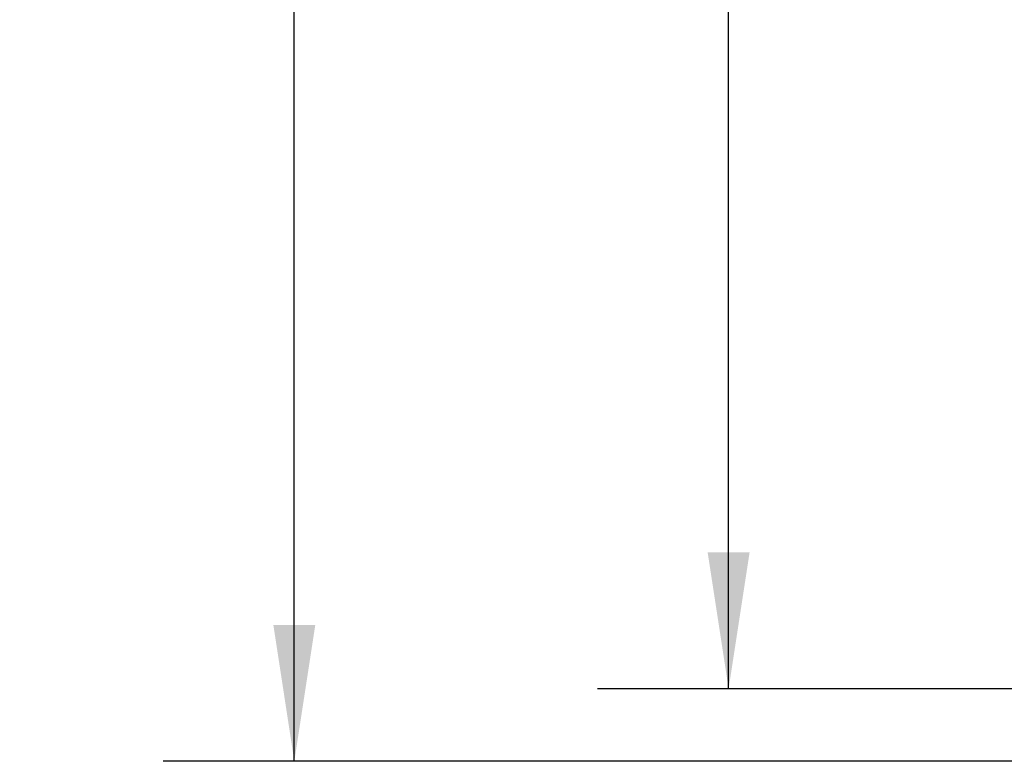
# Model space of a CAD drawing. Header units: inches. Extents: x 0.2 to 10.8, y 0.2 to 8.2.
# Tile 136 of 176: x 5.1 to 6, y 2.8 to 3.5. Entities that reach past the tile are written whole.
import ezdxf

# ---------------------------------------------------------------- set-up
doc = ezdxf.new("R2010")
doc.units = ezdxf.units.IN
doc.header["$MEASUREMENT"] = 0
doc.layers.add('DIMENSIONS', color=140, linetype='Continuous')
doc.styles.add('SLDTEXTSTYLE0', font='TXT', dxfattribs={"width": 0.7})
doc.dimstyles.new('SLDDIMSTYLE0', dxfattribs={"dimtxt": 0.084961, "dimasz": 0.13, "dimexe": 0, "dimexo": 0.0625, "dimgap": 0.02124, "dimtad": 0, "dimtih": 1, "dimtoh": 1, "dimlfac": 20, "dimrnd": 1e-09, "dimzin": 12, "dimdsep": 46, "dimtxsty": 'SLDTEXTSTYLE0', "dimsah": 1, "dimcen": 0.09, "dimadec": 0, "dimazin": 3, "dimtfac": 1, "dimtofl": 0, "dimtmove": 0, "dimatfit": 3, "dimfxl": 0, "dimfrac": 2, "dimtolj": 1, "dimtzin": 12, "dimarcsym": 0})

# ---------------------------------------------------------------- blocks, each defined once
blk = doc.blocks.new('_D_20')
at = {"layer": 'DIMENSIONS'}
for p, q in [((6.07961, 4.99329), (5.63318, 4.99329)), ((5.75818, 4.99329), (5.75818, 4.1129)), ((5.56127, 3.95885), (5.53274, 3.95885)), ((5.53274, 3.95885), (5.53274, 3.82382)), ((5.95509, 3.95885), (5.98362, 3.95885)), ((5.98362, 3.95885), (5.98362, 3.82382)), ((5.53274, 3.82382), (5.56127, 3.82382)), ((5.98362, 3.82382), (5.95509, 3.82382)), ((5.75818, 2.86909), (5.75818, 3.8048)), ((6.07961, 2.86909), (5.63318, 2.86909))]:
    blk.add_line(p, q, dxfattribs=at)
for points in [[(5.75818, 4.99329), (5.73818, 4.86329), (5.77818, 4.86329)], [(5.75818, 2.86909), (5.77818, 2.99909), (5.73818, 2.99909)]]:
    blk.add_solid(points, dxfattribs=at)
at = {"layer": 'DIMENSIONS', "char_height": 0.083333, "attachment_point": 1, "style": 'SLDTEXTSTYLE0'}
for s, insert in [('42.48', (5.59661, 4.0853)), ('1079.1', (5.56127, 3.93125))]:
    blk.add_mtext(s, dxfattribs=dict(at, insert=insert))
blk = doc.blocks.new('_D_21')
at = {"layer": 'DIMENSIONS'}
for p, q in [((6.06126, 5.06244), (5.21876, 5.06244)), ((5.34376, 5.06244), (5.34376, 4.69676)), ((5.14684, 4.56663), (5.11831, 4.56663)), ((5.11831, 4.56663), (5.11831, 4.4316)), ((5.54067, 4.56663), (5.5692, 4.56663)), ((5.5692, 4.56663), (5.5692, 4.4316)), ((5.11831, 4.4316), (5.14684, 4.4316)), ((5.5692, 4.4316), (5.54067, 4.4316)), ((5.34376, 2.79989), (5.34376, 4.27755)), ((6.06126, 2.79989), (5.21876, 2.79989))]:
    blk.add_line(p, q, dxfattribs=at)
for points in [[(5.34376, 5.06244), (5.32376, 4.93244), (5.36376, 4.93244)], [(5.34376, 2.79989), (5.36376, 2.92989), (5.32376, 2.92989)]]:
    blk.add_solid(points, dxfattribs=at)
at = {"layer": 'DIMENSIONS', "char_height": 0.083333, "attachment_point": 1, "style": 'SLDTEXTSTYLE0'}
for s, insert in [('45.25', (5.18218, 4.69307)), ('1149.4', (5.14684, 4.53902)), ('OPENING', (5.08172, 4.38497))]:
    blk.add_mtext(s, dxfattribs=dict(at, insert=insert))

msp = doc.modelspace()

# ---------------------------------------------------------------- dimensions: what is measured, and where the dimension line sits
at = {"layer": 'DIMENSIONS'}
dim = msp.add_linear_dim(base=(5.3437572, 2.7998893), p1=(6.1112636, 5.0624393), p2=(6.1112636, 2.7998893), angle=90, text='<>\\POPENING', dimstyle='SLDDIMSTYLE0', dxfattribs=at)
dim.commit()
dim.dimension.update_dxf_attribs({"geometry": '_D_21', "text_midpoint": (5.3437572, 4.4871535), "dimtype": 160})
dim = msp.add_linear_dim(base=(5.758181, 2.8690893), p1=(6.1296136, 4.9932893), p2=(6.1296136, 2.8690893), angle=90, dimstyle='SLDDIMSTYLE0', dxfattribs=at)
dim.commit()
dim.dimension.update_dxf_attribs({"geometry": '_D_20', "text_midpoint": (5.758181, 3.958854), "dimtype": 160})

doc.saveas('drawing.dxf')
